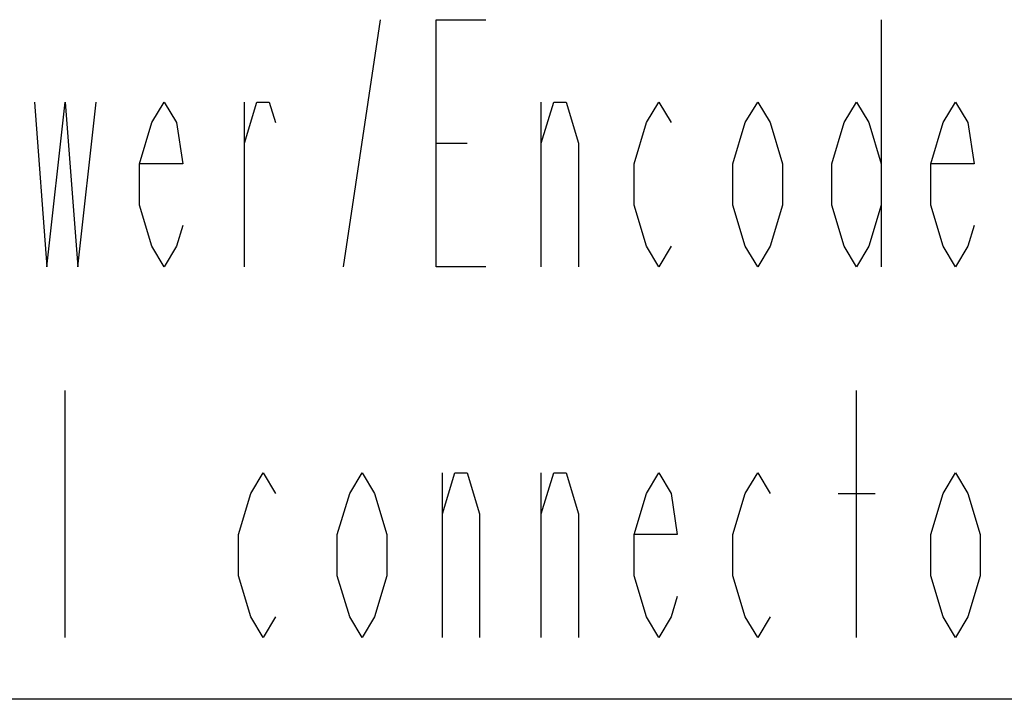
# Model space of a CAD drawing. Header units: millimetres. Extents: x 0 to 770, y -15 to 420.
# Tile 89 of 116: x 470 to 485, y 238 to 249. Entities that reach past the tile are written whole.
import ezdxf

# ---------------------------------------------------------------- set-up
doc = ezdxf.new("R2010")
doc.units = ezdxf.units.MM
doc.header["$LTSCALE"] = 32.67
doc.layers.add('DRA_ITEM', color=7, linetype='CONTINUOUS')

msp = doc.modelspace()

# ---------------------------------------------------------------- linework, layer by layer
at = {"layer": 'DRA_ITEM', "color": 2, "linetype": 'CONTINUOUS'}
for p, q in [((474.494226, 244.892388), (475.064225, 248.692389)), ((482.759216, 248.692389), (482.759216, 244.892388)), ((472.974204, 244.892388), (472.974204, 247.425716)), ((477.534198, 244.892388), (477.534198, 247.425716)), ((475.919224, 246.79238), (476.3942, 246.79238)), ((470.219232, 239.192395), (470.219232, 242.992378)), ((482.379228, 239.192395), (482.379228, 242.992378)), ((476.014212, 239.192395), (476.014212, 241.725723)), ((477.534198, 239.192395), (477.534198, 241.725723)), ((482.094229, 241.409055), (482.664228, 241.409055)), ((486.179215, 238.242387), (449.699215, 238.242387))]:
    msp.add_line(p, q, dxfattribs=at)
for points in [[(476.679199, 244.892388), (475.919224, 244.892388), (475.919224, 248.692389), (476.679199, 248.692389)], [(469.74422, 247.425716), (469.934232, 244.892388), (470.219232, 247.425716), (470.409207, 244.892388), (470.694207, 247.425716)], [(472.024217, 245.525725), (471.929229, 245.209056), (471.739218, 244.892388), (471.549206, 245.209056), (471.35923, 245.842393), (471.35923, 246.475729), (471.549206, 247.109048), (471.739218, 247.425716), (471.929229, 247.109048), (472.024217, 246.475729), (471.35923, 246.475729)], [(472.974204, 246.79238), (473.164216, 247.425716), (473.354228, 247.425716), (473.449215, 247.109048)], [(477.534198, 246.79238), (477.72421, 247.425716), (477.914222, 247.425716), (478.104197, 246.79238), (478.104197, 244.892388)], [(479.529232, 245.209056), (479.33922, 244.892388), (479.149208, 245.209056), (478.959233, 245.842393), (478.959233, 246.475729), (479.149208, 247.109048), (479.33922, 247.425716), (479.529232, 247.109048)], [(481.23923, 245.842393), (481.049218, 245.209056), (480.859206, 244.892388), (480.66923, 245.209056), (480.479219, 245.842393), (480.479219, 246.475729), (480.66923, 247.109048), (480.859206, 247.425716), (481.049218, 247.109048), (481.23923, 246.475729), (481.23923, 245.842393)], [(482.759216, 245.842393), (482.569204, 245.209056), (482.379228, 244.892388), (482.189216, 245.209056), (481.999204, 245.842393), (481.999204, 246.475729), (482.189216, 247.109048), (482.379228, 247.425716), (482.569204, 247.109048), (482.759216, 246.475729)], [(484.184214, 245.525725), (484.089226, 245.209056), (483.899214, 244.892388), (483.709202, 245.209056), (483.519227, 245.842393), (483.519227, 246.475729), (483.709202, 247.109048), (483.899214, 247.425716), (484.089226, 247.109048), (484.184214, 246.475729), (483.519227, 246.475729)], [(473.449215, 239.509046), (473.259204, 239.192395), (473.069228, 239.509046), (472.879216, 240.142382), (472.879216, 240.775719), (473.069228, 241.409055), (473.259204, 241.725723), (473.449215, 241.409055)], [(475.159213, 240.142382), (474.969201, 239.509046), (474.779226, 239.192395), (474.589214, 239.509046), (474.399202, 240.142382), (474.399202, 240.775719), (474.589214, 241.409055), (474.779226, 241.725723), (474.969201, 241.409055), (475.159213, 240.775719), (475.159213, 240.142382)], [(476.014212, 241.092387), (476.204224, 241.725723), (476.3942, 241.725723), (476.584211, 241.092387), (476.584211, 239.192395)], [(477.534198, 241.092387), (477.72421, 241.725723), (477.914222, 241.725723), (478.104197, 241.092387), (478.104197, 239.192395)], [(479.62422, 239.825714), (479.529232, 239.509046), (479.33922, 239.192395), (479.149208, 239.509046), (478.959233, 240.142382), (478.959233, 240.775719), (479.149208, 241.409055), (479.33922, 241.725723), (479.529232, 241.409055), (479.62422, 240.775719), (478.959233, 240.775719)], [(481.049218, 239.509046), (480.859206, 239.192395), (480.66923, 239.509046), (480.479219, 240.142382), (480.479219, 240.775719), (480.66923, 241.409055), (480.859206, 241.725723), (481.049218, 241.409055)], [(484.279202, 240.142382), (484.089226, 239.509046), (483.899214, 239.192395), (483.709202, 239.509046), (483.519227, 240.142382), (483.519227, 240.775719), (483.709202, 241.409055), (483.899214, 241.725723), (484.089226, 241.409055), (484.279202, 240.775719), (484.279202, 240.142382)]]:
    msp.add_lwpolyline(points, dxfattribs=at)

doc.saveas('drawing.dxf')
